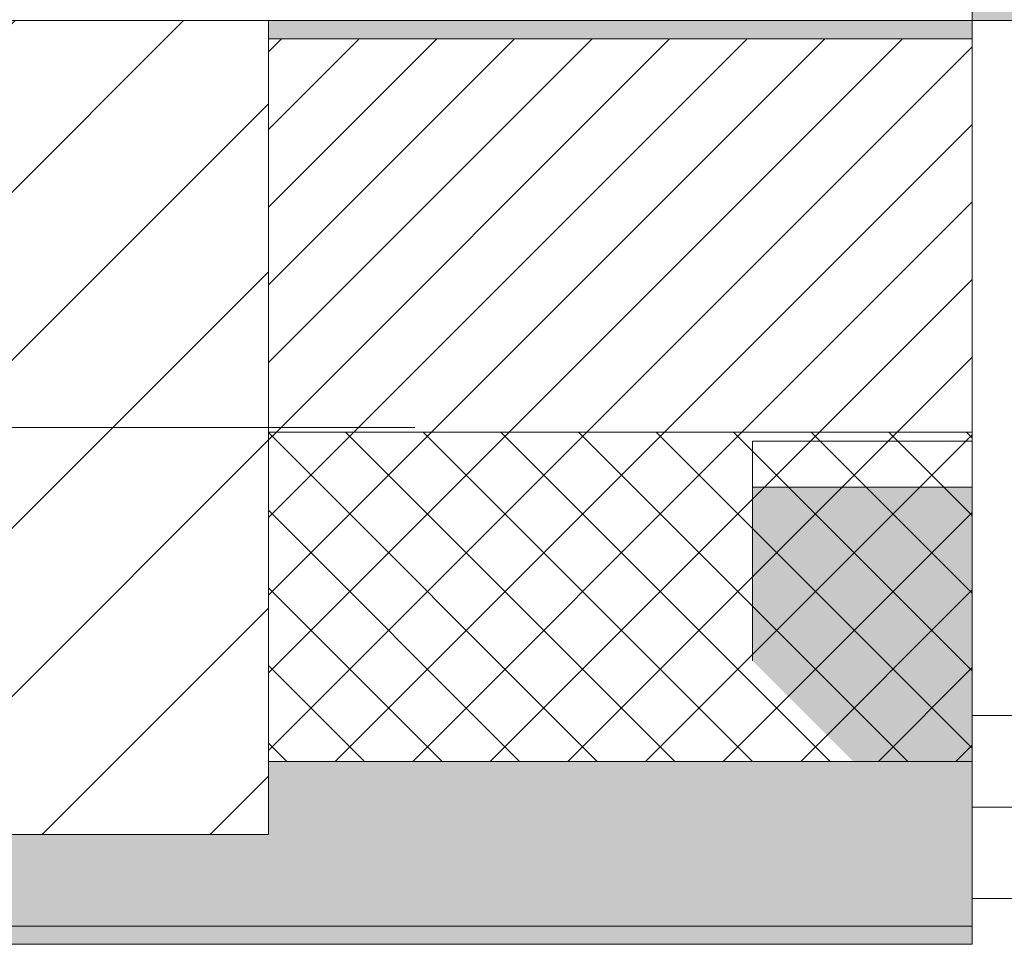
# Model space of a CAD drawing. Header units: millimetres. Extents: x -30280 to 19093, y -19247 to 4746.
# Tile 69 of 166: x -18657 to -18119, y -1699 to -1193. Entities that reach past the tile are written whole.
import ezdxf
from ezdxf.enums import TextEntityAlignment as Align

# ---------------------------------------------------------------- set-up
doc = ezdxf.new("R2010")
doc.units = ezdxf.units.MM
doc.header["$MEASUREMENT"] = 0
doc.linetypes.add('Wipeout_Contour', pattern=[1000, 0, -1000])
for name, color, linetype in [('10_ESTR_Pilars', 7, 'Continuous'), ('12_FAÇ_Façana', 7, 'Continuous'), ('Nuevo_05_AUX_Treball', 7, 'Continuous'), ('Nuevo_08_E_Envans secs', 7, 'Continuous'), ('Ventanas Archicad', 7, 'Continuous')]:
    doc.layers.add(name, color=color, linetype=linetype)
for name, color, linetype, lineweight in [('10_ESTR_Pilars_Pluma_Nº__20', 1, 'Continuous', 5), ('10_ESTR_Pilars_Pluma_Nº__28', 7, 'Continuous', 20), ('10_ESTR_Pilars_Pluma_Nº__42', 8, 'Continuous', 25), ('12_FAÇ_Façana_Pluma_Nº__1', 7, 'Continuous', 5), ('12_FAÇ_Façana_Pluma_Nº__2', 8, 'Continuous', 5), ('12_FAÇ_Façana_Pluma_Nº__7', 7, 'Continuous', 5), ('Nuevo_08_E_Envans secs_Pluma_Nº__1', 7, 'Continuous', 5), ('Nuevo_Sellos de Zona Archicad_Pluma_Nº__1', 7, 'Continuous', 5), ('Ventanas Archicad_Pluma_Nº__1', 7, 'Continuous', 5), ('Ventanas Archicad_Pluma_Nº__7', 7, 'Continuous', 5)]:
    doc.layers.add(name, color=color, linetype=linetype, lineweight=lineweight)
for name, color, linetype, lineweight, true_color in [('12_FAÇ_Façana_Pluma_Nº__102', 7, 'Continuous', 5, 0xcccccc), ('12_FAÇ_Façana_Pluma_Nº__174', 7, 'Continuous', 13, 0xe4ad2c), ('12_FAÇ_Façana_Pluma_Nº__176', 7, 'Continuous', 15, 0x93a0c6), ('Nuevo_05_AUX_Treball_Pluma_Nº__3', 7, 'Continuous', 5, 0xa4a4a4)]:
    doc.layers.add(name, color=color, linetype=linetype, lineweight=lineweight, true_color=true_color)
doc.styles.add('Estilo_Generado_1', font='txt')

# ---------------------------------------------------------------- blocks, each defined once
blk = doc.blocks.new('Planta 1_Office-descans_1_1', base_point=(-21810.76, 369.94))
at = {"layer": 'Nuevo_05_AUX_Treball', "linetype": 'Continuous', "lineweight": 0, "true_color": 0xfee7e7}
blk.add_hatch(color=7, dxfattribs=at).paths.add_polyline_path([(-27904.85, 1554.85), (-27904.85, -1128.98), (-25366.43, -1128.98), (-25366.43, -1193.98), (-25366.43, -1208.98), (-24166.43, -1208.98), (-24166.43, -1193.98), (-24166.43, -1128.98), (-20233.93, -1128.98), (-20233.93, -1193.98), (-20233.93, -1208.98), (-19033.93, -1208.98), (-19033.93, -1193.98), (-19033.93, -1128.98), (-18136.43, -1128.98), (-18136.43, -1193.98), (-16936.43, -1193.98), (-16936.43, -1128.98), (-16136.43, -1128.98), (-16136.43, 1554.85), (-16930.05, 1554.85), (-16930.05, 1630.85), (-26863.49, 1630.85), (-26863.49, 1554.85)])
at = {"layer": 'Nuevo_05_AUX_Treball_Pluma_Nº__3', "color": 253, "linetype": 'Continuous', "lineweight": 5, "true_color": 0xa4a4a4, "flags": 128}
blk.add_lwpolyline([(-27904.85, 1554.85), (-27904.85, -1128.98), (-25366.43, -1128.98), (-25366.43, -1193.98), (-25366.43, -1208.98), (-24166.43, -1208.98), (-24166.43, -1193.98), (-24166.43, -1128.98), (-20233.93, -1128.98), (-20233.93, -1193.98), (-20233.93, -1208.98), (-19033.93, -1208.98), (-19033.93, -1193.98), (-19033.93, -1128.98), (-18136.43, -1128.98), (-18136.43, -1193.98), (-16936.43, -1193.98), (-16936.43, -1128.98), (-16136.43, -1128.98), (-16136.43, 1554.85), (-16930.05, 1554.85), (-16930.05, 1630.85), (-26863.49, 1630.85), (-26863.49, 1554.85)], close=True, dxfattribs=at)
at = {"layer": 'Nuevo_Sellos de Zona Archicad_Pluma_Nº__1', "color": 7, "lineweight": 5, "style": 'Estilo_Generado_1'}
for tag, p in [('ROOM_NAME', (-21810.76, 311.79)), ('ROOM_NUMBER', (-21810.76, 87.39)), ('ROOM_AREA', (-21810.76, -139.98))]:
    blk.add_attdef(tag, text='', height=120, dxfattribs=at).set_placement(p, align=Align.TOP_LEFT)
blk = doc.blocks.new('Muro_13_1', base_point=(-19033.93, -1193.98))
at = {"layer": '12_FAÇ_Façana_Pluma_Nº__102', "linetype": 'Continuous', "lineweight": 0, "true_color": 0xe5e5e5}
for points in [[(-19033.93, -1688.98), (-18136.43, -1688.98), (-18136.43, -1598.98), (-18521.11, -1598.98), (-18521.11, -1638.98), (-19033.93, -1638.98)], [(-19033.93, -1698.98), (-18136.43, -1698.98), (-18136.43, -1688.98), (-19033.93, -1688.98)]]:
    blk.add_hatch(color=254, dxfattribs=at).paths.add_polyline_path(points)
at = {"layer": '12_FAÇ_Façana_Pluma_Nº__174', "linetype": 'Continuous', "lineweight": 13, "true_color": 0xe4ad2c}
h = blk.add_hatch(dxfattribs=at)
h.set_pattern_fill('SATE_Aislamiento_0001', color=42, style=0, pattern_type=2)
h.set_pattern_definition([(45, (0, 0), (-21.213203, 21.213203), []), (135, (0, 0), (21.213203, 21.213203), [])])
h.paths.add_polyline_path([(-18136.43, -1418.98), (-18521.11, -1418.98), (-18521.11, -1598.98), (-18136.43, -1598.98)])
at = {"layer": '12_FAÇ_Façana_Pluma_Nº__176', "linetype": 'Continuous', "lineweight": 0, "true_color": 0x495063}
blk.add_hatch(color=251, dxfattribs=at).paths.add_polyline_path([(-18521.11, -1193.98), (-18521.11, -1203.98), (-18136.43, -1203.98), (-18136.43, -1193.98)])
at = {"layer": '12_FAÇ_Façana_Pluma_Nº__2', "linetype": 'Continuous', "lineweight": 5}
h = blk.add_hatch(dxfattribs=at)
h.set_pattern_fill('Ceramic_0001', color=8, style=0, pattern_type=2)
h.set_pattern_definition([(45, (0, 0), (-21.213203, 21.213203), [])])
h.paths.add_polyline_path([(-18136.43, -1203.98), (-18521.11, -1203.98), (-18521.11, -1418.98), (-18136.43, -1418.98)])
at = {"layer": '12_FAÇ_Façana_Pluma_Nº__7', "color": 7, "linetype": 'Continuous', "lineweight": 5}
for p, q in [((-18136.43, -1203.98), (-18521.11, -1203.98)), ((-18521.11, -1418.98), (-18136.43, -1418.98)), ((-18521.11, -1598.98), (-18136.43, -1598.98)), ((-19033.93, -1688.98), (-18136.43, -1688.98))]:
    blk.add_line(p, q, dxfattribs=at)
at = {"layer": '12_FAÇ_Façana_Pluma_Nº__7', "color": 7, "linetype": 'Continuous', "lineweight": 5, "flags": 128}
for points in [[(-18136.43, -1193.98), (-18521.11, -1193.98)], [(-18136.43, -1423.98), (-18136.43, -1418.98)], [(-18136.43, -1598.98), (-18136.43, -1543.98)], [(-18136.43, -1698.98), (-18136.43, -1663.98)], [(-19033.93, -1698.98), (-18136.43, -1698.98)]]:
    blk.add_lwpolyline(points, dxfattribs=at)
blk = doc.blocks.new('Ventana Vertical Multi-Faja 27_5')
at = {"layer": 'Ventanas Archicad_Pluma_Nº__1', "color": 7, "linetype": 'Continuous', "lineweight": 5}
for p, q in [((-600, 50), (600, 50)), ((550, 0), (600, 0)), ((600, -50), (550, -50)), ((600, -200), (600, -175)), ((-600, -430), (600, -430))]:
    blk.add_line(p, q, dxfattribs=at)
at = {"layer": 'Ventanas Archicad_Pluma_Nº__7', "color": 7, "linetype": 'Continuous', "lineweight": 5}
for p, q in [((600, 50), (600, 40)), ((600, 40), (600, 0)), ((600, 40), (600, 0)), ((600, 0), (600, -50)), ((600, 0), (600, -50)), ((600, 0), (600, -50)), ((600, 0), (600, -50)), ((600, -50), (600, -80)), ((600, -50), (600, -80)), ((600, -80), (600, -175)), ((600, -80), (600, -175)), ((600, -200), (600, -420)), ((600, -420), (600, -430))]:
    blk.add_line(p, q, dxfattribs=at)
blk = doc.blocks.new('Muro_15_1', base_point=(-18136.43, -1193.98))
at = {"layer": '12_FAÇ_Façana', "linetype": 'Continuous', "lineweight": 0, "true_color": 0x000000}
h = blk.add_hatch(dxfattribs=at)
h.set_pattern_fill('Yeso_0001', color=18, style=0, pattern_type=2)
h.set_pattern_definition([(0, (0, 0), (0, 75), [0, -75])])
h.paths.add_polyline_path([(-18136.43, -1423.98), (-18256.43, -1423.98), (-18256.43, -1448.98), (-18136.43, -1448.98)])
at = {"layer": '12_FAÇ_Façana_Pluma_Nº__102', "linetype": 'Continuous', "lineweight": 0, "true_color": 0xe5e5e5}
blk.add_hatch(color=254, dxfattribs=at).paths.add_polyline_path([(-18256.43, -1543.98), (-18136.43, -1663.98), (-18136.43, -1448.98), (-18256.43, -1448.98)])
at = {"layer": '12_FAÇ_Façana_Pluma_Nº__1', "color": 7, "linetype": 'Continuous', "lineweight": 5}
for p, q in [((-18256.43, -1423.98), (-18136.43, -1423.98)), ((-18256.43, -1448.98), (-18256.43, -1423.98)), ((-18136.43, -1423.98), (-18136.43, -1448.98)), ((-18136.43, -1448.98), (-18256.43, -1448.98))]:
    blk.add_line(p, q, dxfattribs=at)
at = {"layer": '12_FAÇ_Façana_Pluma_Nº__7', "color": 7, "linetype": 'Continuous', "lineweight": 5}
for p, q in [((-18136.43, -1203.98), (-18136.43, -1193.98)), ((-18136.43, -1423.98), (-18136.43, -1203.98)), ((-18256.43, -1543.98), (-18256.43, -1448.98)), ((-18136.43, -1543.98), (-18136.43, -1448.98)), ((-18136.43, -1543.98), (-18136.43, -1448.98)), ((-18136.43, -1573.98), (-18136.43, -1543.98)), ((-18136.43, -1573.98), (-18136.43, -1543.98)), ((-18136.43, -1623.98), (-18136.43, -1573.98)), ((-18136.43, -1623.98), (-18136.43, -1573.98)), ((-18136.43, -1663.98), (-18136.43, -1623.98)), ((-18136.43, -1663.98), (-18136.43, -1623.98)), ((-18136.43, -1673.98), (-18136.43, -1663.98))]:
    blk.add_line(p, q, dxfattribs=at)
at = {"layer": 'Ventanas Archicad', "color": 253, "linetype": 'Continuous', "lineweight": 5, "true_color": 0xa4a4a6, "zscale": 1000, "rotation": 180}
blk.add_blockref('Ventana Vertical Multi-Faja 27_5', (-17536.43, -1623.98), dxfattribs=at)
blk = doc.blocks.new('Muro_119_1', base_point=(-19033.93, -1128.98))
at = {"layer": 'Nuevo_08_E_Envans secs_Pluma_Nº__1', "color": 7, "linetype": 'Continuous', "lineweight": 5, "flags": 128}
for points in [[(-18136.43, -1153.98), (-18136.43, -1193.98)], [(-18521.11, -1193.98), (-18136.43, -1193.98)]]:
    blk.add_lwpolyline(points, dxfattribs=at)
blk = doc.blocks.new('Pilar_2_1', base_point=(-18777.52, -1416.48))
at = {"color": 254, "linetype": 'Wipeout_Contour', "lineweight": 0, "ltscale": 75328.745035}
blk.add_wipeout([(-19033.93, -1638.98), (-18521.11, -1638.98), (-18521.11, -1193.98), (-19033.93, -1193.98)], dxfattribs=at).dxf.layer = '10_ESTR_Pilars'
at = {"layer": '10_ESTR_Pilars_Pluma_Nº__42', "linetype": 'Continuous', "lineweight": 25}
h = blk.add_hatch(dxfattribs=at)
h.set_pattern_fill('00_GCT_trama_45º_e1_400__05', color=8, style=0, pattern_type=2)
h.set_pattern_definition([(45, (0, 0), (-45.96194, 45.96194), [])])
h.paths.add_polyline_path([(-19033.93, -1638.98), (-18521.11, -1638.98), (-18521.11, -1193.98), (-19033.93, -1193.98)])
at = {"layer": '10_ESTR_Pilars_Pluma_Nº__20', "color": 1, "linetype": 'Continuous', "lineweight": 5}
blk.add_line((-18697.52, -1416.48), (-18441.11, -1416.48), dxfattribs=at)
at = {"layer": '10_ESTR_Pilars_Pluma_Nº__28', "color": 7, "linetype": 'Continuous', "lineweight": 20, "flags": 128}
blk.add_lwpolyline([(-19033.93, -1638.98), (-18521.11, -1638.98), (-18521.11, -1193.98), (-19033.93, -1193.98)], close=True, dxfattribs=at)

msp = doc.modelspace()

# ---------------------------------------------------------------- linework, layer by layer
at = {"layer": 'Nuevo_05_AUX_Treball', "color": 7, "linetype": 'Continuous', "lineweight": 0, "true_color": 0xfee7e7, "flags": 128}
msp.add_lwpolyline([(-27904.85, 1554.85), (-27904.85, -1128.98), (-25366.43, -1128.98), (-25366.43, -1193.98), (-25366.43, -1208.98), (-24166.43, -1208.98), (-24166.43, -1193.98), (-24166.43, -1128.98), (-20233.93, -1128.98), (-20233.93, -1193.98), (-20233.93, -1208.98), (-19033.93, -1208.98), (-19033.93, -1193.98), (-19033.93, -1128.98), (-18136.43, -1128.98), (-18136.43, -1193.98), (-16936.43, -1193.98), (-16936.43, -1128.98), (-16136.43, -1128.98), (-16136.43, 1554.85), (-16930.05, 1554.85), (-16930.05, 1630.85), (-26863.49, 1630.85), (-26863.49, 1554.85)], close=True, dxfattribs=at)

# ---------------------------------------------------------------- block references
at = {"layer": '12_FAÇ_Façana', "color": 7, "lineweight": 20}
for name, p in [('Muro_13_1', (-19033.93, -1193.98)), ('Muro_15_1', (-18136.43, -1193.98))]:
    msp.add_blockref(name, p, dxfattribs=at)
at = {"layer": 'Nuevo_05_AUX_Treball', "color": 7, "linetype": 'Continuous', "lineweight": 5}
msp.add_blockref('Planta 1_Office-descans_1_1', (-21810.76, 369.94), dxfattribs=at)

# ---------------------------------------------------------------- next in the draw order: block references
at = {"layer": 'Nuevo_08_E_Envans secs', "color": 7, "lineweight": 20}
msp.add_blockref('Muro_119_1', (-19033.93, -1128.98), dxfattribs=at)

# ---------------------------------------------------------------- next in the draw order: block references
at = {"layer": '10_ESTR_Pilars', "color": 7, "lineweight": 20}
msp.add_blockref('Pilar_2_1', (-18777.52, -1416.48), dxfattribs=at)

doc.saveas('drawing.dxf')
